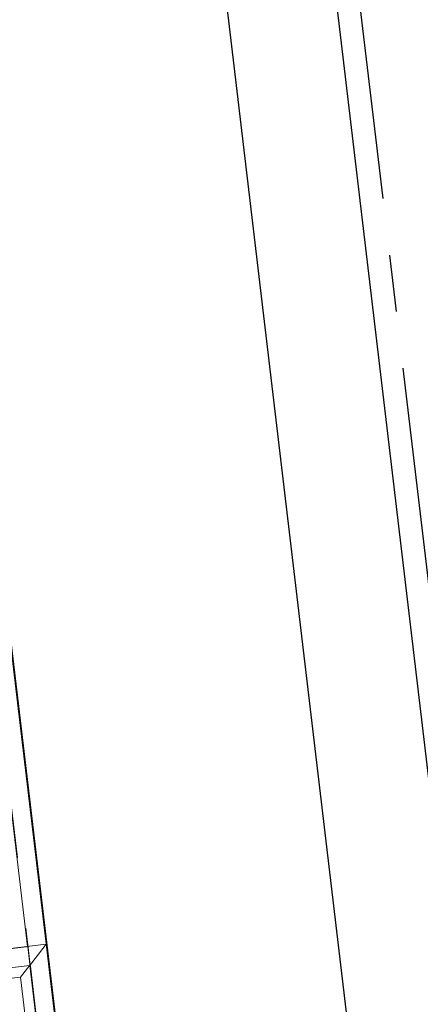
# Model space of a CAD drawing. Header units: metres. Extents: x 136314.7 to 136393.7, y 453293.7 to 453383.2.
# Tile 54 of 95: x 136340.7 to 136342.8, y 453346.8 to 453352. Entities that reach past the tile are written whole.
import ezdxf

# ---------------------------------------------------------------- set-up
doc = ezdxf.new("R2010")
doc.units = ezdxf.units.M
doc.set_wipeout_variables(frame=1)
for name, pattern in [('CENTER__G5', [2.4, 1.5, -0.3, 0.3, -0.3]), ('HIDDEN__G5', [1.125, 0.75, -0.375]), ('Wipeout_Contour', [1000, 0, -1000])]:
    doc.linetypes.add(name, pattern=pattern)
for name, color, linetype in [('-DR-nw-vh-band 10x20', 2, 'HIDDEN__G5'), ('-DR-nw-vh-band 12x25', 2, 'CENTER__G5'), ('-DR-nw-vh-kantverharding', 4, 'Continuous'), ('-DR-nw-vh-scheiding verhardingen', 1, 'Continuous'), ('kavelgrens', 211, 'Continuous'), ('SIT_Situatie plgr_1_New_21 Buitenwanden', 7, 'Continuous'), ('SIT_Situatie plgr_1_New_21 Buitenwanden Afdek-arcering', 7, 'Continuous'), ('SIT_Situatie plgr_1_New_31 Buitenwandopeningen', 7, 'Continuous'), ('SIT_Situatie plgr_1_New_90 Terrein perceel', 7, 'Continuous')]:
    doc.layers.add(name, color=color, linetype=linetype)

# ---------------------------------------------------------------- blocks, each defined once
blk = doc.blocks.new('Woonblock 3 Jutfasehof')
at = {"layer": 'SIT_Situatie plgr_1_New_90 Terrein perceel', "color": 252, "linetype": 'Continuous', "lineweight": 0, "flags": 128}
for points in [[(-1934.1, 16280.5), (-2033.4, 16268.7), (-1635.1, 12916.3), (-1535.8, 12928.1)], [(-1535.8, 12928.1), (-1934.1, 16280.5)]]:
    blk.add_lwpolyline(points, dxfattribs=at)
for points in [[(-1635.1, 12916.3), (-2033.4, 16268.7), (-2619.2, 16199.1), (-2606.3, 16089.9), (-2715.5, 16076.9), (-2343.2, 12943), (-2234, 12955.9), (-2221, 12846.7)], [(-2030.6, 11244), (-2017.6, 11134.7), (-1431.7, 11204.3), (-1623.3, 12817), (-2209.2, 12747.4), (-2196.2, 12638.2), (-2305.5, 12625.2), (-2139.8, 11231)]]:
    blk.add_lwpolyline(points, close=True, dxfattribs=at)
at = {"color": 252, "linetype": 'Wipeout_Contour', "lineweight": 0, "ltscale": 548415.209372}
blk.add_wipeout([(-1623.3, 12817), (-1524, 12828.8), (-1535.8, 12928.1)], dxfattribs=at).dxf.layer = 'SIT_Situatie plgr_1_New_21 Buitenwanden Afdek-arcering'
at = {"color": 252, "linetype": 'Wipeout_Contour', "lineweight": 0, "ltscale": 548274.480329}
blk.add_wipeout([(-1635.1, 12916.3), (-1623.3, 12817), (-1535.8, 12928.1)], dxfattribs=at).dxf.layer = 'SIT_Situatie plgr_1_New_21 Buitenwanden Afdek-arcering'
at = {"layer": 'SIT_Situatie plgr_1_New_21 Buitenwanden', "color": 252, "linetype": 'Continuous', "lineweight": 0, "flags": 128}
blk.add_lwpolyline([(-1535.8, 12928.1), (-1524, 12828.8)], dxfattribs=at)
at = {"color": 252, "linetype": 'Wipeout_Contour', "lineweight": 0, "ltscale": 730073.767934}
blk.add_wipeout([(-1635.1, 12916.3), (-2221, 12846.7), (-2209.2, 12747.4), (-1623.3, 12817)], dxfattribs=at).dxf.layer = 'SIT_Situatie plgr_1_New_21 Buitenwanden Afdek-arcering'
at = {"layer": 'SIT_Situatie plgr_1_New_21 Buitenwanden', "color": 252, "linetype": 'Continuous', "lineweight": 0, "flags": 128}
for points in [[(-1535.8, 12928.1), (-2221, 12846.7)], [(-2209.2, 12747.4), (-1623.3, 12817)]]:
    blk.add_lwpolyline(points, dxfattribs=at)
at = {"layer": 'SIT_Situatie plgr_1_New_31 Buitenwandopeningen', "color": 252, "linetype": 'Continuous', "lineweight": 0, "flags": 128}
blk.add_lwpolyline([(-2202.7, 12692.6), (-1671.6, 12755.7)], dxfattribs=at)
at = {"layer": 'SIT_Situatie plgr_1_New_90 Terrein perceel', "color": 252, "linetype": 'Continuous', "lineweight": 0}
blk.add_line((-1671.6, 12755.7), (-2202.7, 12692.6), dxfattribs=at)
at = {"color": 252, "linetype": 'Wipeout_Contour', "lineweight": 0, "ltscale": 733362.116397}
blk.add_wipeout([(-1524, 12828.8), (-1623.3, 12817), (-1431.7, 11204.3), (-1332.4, 11216.1)], dxfattribs=at).dxf.layer = 'SIT_Situatie plgr_1_New_21 Buitenwanden Afdek-arcering'
at = {"layer": 'kavelgrens'}
blk.add_lwpolyline([(0, 0), (-3737.2, 31458.8), (-4829.5, 31329), (-5409.9, 36214.7), (-6095.1, 36133.3), (-6108.1, 36242.5), (-6217.3, 36229.5), (-6367.1, 37490.7), (-6715.3, 37650.7), (-11753, 37052.3), (-11836.7, 37757.3), (-12689, 38149.5), (-24849.5, 36704.9), (-24608.1, 34673.2), (-25674.6, 34546.6), (-21070.4, -4210.6), (-15302.4, -6727.5), (-13042.9, -1549.4), (-9915.3, -1177.9), (-9902.3, -1287.1), (-6580.7, -892.5), (-6593.6, -783.3), (0, 0)], close=True, dxfattribs=at)
at = {"layer": 'SIT_Situatie plgr_1_New_21 Buitenwanden', "color": 252, "linetype": 'Continuous', "lineweight": 0, "flags": 128}
for points in [[(-1623.3, 12817), (-1431.7, 11204.3)], [(-1320.6, 11116.8), (-1524, 12828.8)]]:
    blk.add_lwpolyline(points, dxfattribs=at)
at = {"layer": 'SIT_Situatie plgr_1_New_31 Buitenwandopeningen', "color": 252, "linetype": 'Continuous', "lineweight": 0, "flags": 128}
for points in [[(-2221, 12846.7), (-1535.8, 12928.1)], [(-1535.8, 12928.1), (-1671.6, 12755.7)], [(-1535.8, 12928.1), (-1320.6, 11116.8)], [(-1671.6, 12755.7), (-1493, 11252.6)]]:
    blk.add_lwpolyline(points, dxfattribs=at)

msp = doc.modelspace()

# ---------------------------------------------------------------- linework, layer by layer
at = {"layer": '-DR-nw-vh-band 12x25', "flags": 128}
msp.add_lwpolyline([(136340.4572, 453369.2488), (136344.7852, 453332.7953)], dxfattribs=at)
at = {"layer": '-DR-nw-vh-kantverharding', "flags": 128}
for points in [[(136344.6748, 453332.7074), (136340.3294, 453369.3079), (136357.94, 453361.1746)], [(136342.3836, 453334.2135), (136338.6456, 453365.6812), (136337.8507, 453365.5868), (136337.8507, 453365.5868)]]:
    msp.add_lwpolyline(points, dxfattribs=at)
at = {"layer": '-DR-nw-vh-scheiding verhardingen', "flags": 128}
msp.add_lwpolyline([(136344.0934, 453332.7272), (136339.451, 453371.8286)], dxfattribs=at)

# ---------------------------------------------------------------- next in the draw order: block references
at = {"layer": 'kavelgrens', "xscale": 0.001, "yscale": 0.001}
msp.add_blockref('Woonblock 3 Jutfasehof', (136342.3796, 453334.222), dxfattribs=at)

# ---------------------------------------------------------------- next in the draw order: linework, layer by layer
at = {"layer": '-DR-nw-vh-band 10x20', "flags": 128}
msp.add_lwpolyline([(136342.2843, 453334.2017), (136338.5569, 453365.5798), (136337.8617, 453365.4979), (136337.8613, 453365.4979)], dxfattribs=at)

doc.saveas('drawing.dxf')
